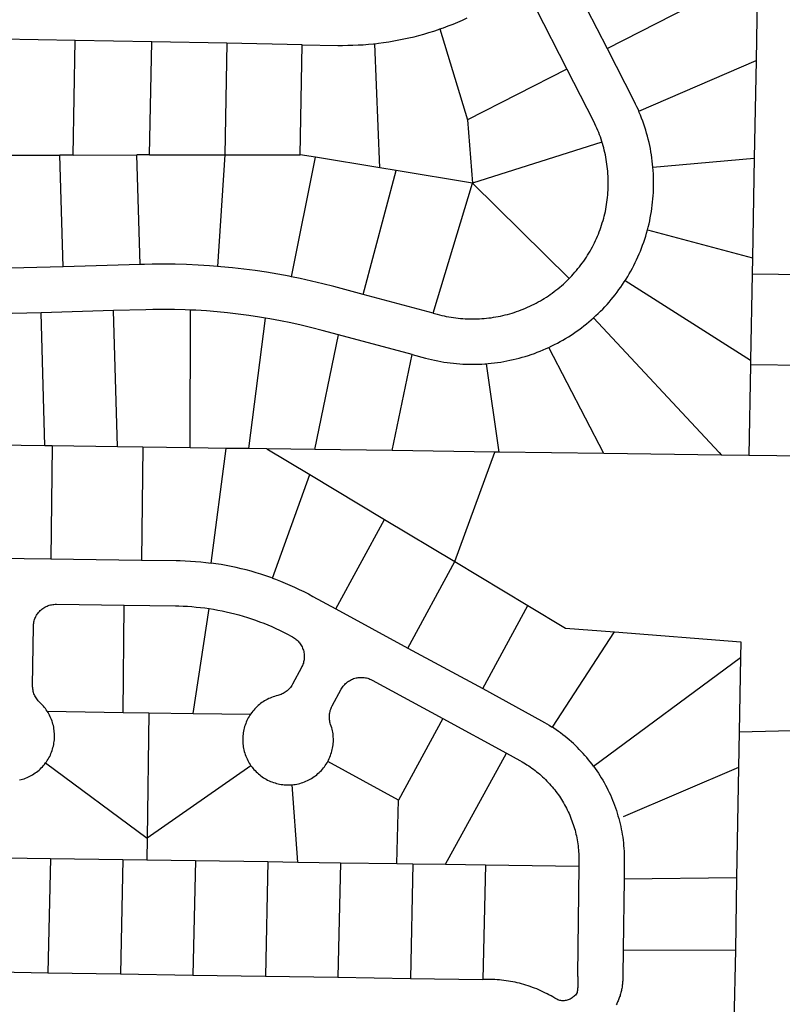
# Model space of a CAD drawing. Header units: feet. Extents: x 1348695 to 1391571, y 443146 to 661817.
# Tile 38 of 58: x 1370649 to 1371490, y 648002 to 649089. Entities that reach past the tile are written whole.
import ezdxf

# ---------------------------------------------------------------- set-up
doc = ezdxf.new("R2010")
doc.units = ezdxf.units.FT
doc.header["$MEASUREMENT"] = 0
doc.layers.add('eatpar', color=32, linetype='Continuous')

msp = doc.modelspace()

# ---------------------------------------------------------------- linework, layer by layer
at = {"layer": 'eatpar'}
for p, q in [((1371462.375, 649118.0625), (1371461, 649043.5625)), ((1371296.75, 649056.8125), (1371388.375, 649103.5625)), ((1371112.25, 649078.3125), (1371142.625, 648978.0625)), ((1370709.75, 649065.5), (1370628.25, 649067)), ((1370707.375, 648939.125), (1370709.75, 649065.5)), ((1370794.25, 649063.9375), (1370709.75, 649065.5)), ((1370791.875, 648939.25), (1370794.25, 649063.9375)), ((1370877.25, 649062.4375), (1370794.25, 649063.9375)), ((1370877.25, 649062.4375), (1370875, 648939.3125)), ((1370960.25, 649060.9375), (1370877.25, 649062.4375)), ((1370958, 648939.375), (1370960.25, 649060.9375)), ((1371045.75, 648925), (1371040.25, 649062.0625)), ((1371252.125, 649034), (1371142.625, 648978.0625)), ((1371331.5, 648987.5625), (1371461, 649043.5625)), ((1371461, 649043.5625), (1371459, 648935.5625)), ((1371142.625, 648978.0625), (1371148, 648908.1875)), ((1371291, 648953.3125), (1371148, 648908.1875)), ((1370625.875, 648939.0625), (1370692.875, 648939.125)), ((1370707.375, 648939.125), (1370692.875, 648939.125)), ((1370696.5, 648815.8125), (1370692.875, 648939.125)), ((1370707.375, 648939.125), (1370777.875, 648939.25)), ((1370791.875, 648939.25), (1370777.875, 648939.25)), ((1370781.375, 648818.25), (1370777.875, 648939.25)), ((1370791.875, 648939.25), (1370875, 648939.3125)), ((1370875, 648939.3125), (1370866.875, 648816.1875)), ((1370875, 648939.3125), (1370958, 648939.375)), ((1370948.5, 648804.75), (1370974.75, 648936.625)), ((1370974.75, 648936.625), (1370958, 648939.375)), ((1371045.75, 648925), (1370974.75, 648936.625)), ((1371064, 648922), (1371045.75, 648925)), ((1371347.125, 648925.75), (1371459, 648935.5625)), ((1371459, 648935.5625), (1371457, 648825.625)), ((1371027.375, 648785.25), (1371064, 648922)), ((1371148, 648908.1875), (1371064, 648922)), ((1371104.625, 648764.5), (1371148, 648908.1875)), ((1371254.625, 648802.8125), (1371148, 648908.1875)), ((1371341.125, 648856.5625), (1371457, 648825.625)), ((1370781.375, 648818.25), (1370696.5, 648815.8125)), ((1371457, 648825.625), (1371456.625, 648807.625)), ((1370696.5, 648815.8125), (1370533.5, 648811.1875)), ((1371456.625, 648807.625), (1371455, 648712.625)), ((1371727, 648803.6875), (1371456.625, 648807.625)), ((1371316.5, 648800.5), (1371455, 648712.625)), ((1371104.625, 648764.5), (1371027.375, 648785.25)), ((1370672.125, 648765.125), (1370592.125, 648762.8125)), ((1370752, 648767.4375), (1370672.125, 648765.125)), ((1370676.375, 648618.1875), (1370672.125, 648765.125)), ((1370756.5, 648617.0625), (1370752, 648767.4375)), ((1370836.5, 648615.9375), (1370837.125, 648768)), ((1370901.5, 648615.0625), (1370919.75, 648759.1875)), ((1370974, 648614.0625), (1371000.375, 648740.75)), ((1371081.75, 648718.875), (1371000.375, 648740.75)), ((1371059.5, 648612.875), (1371081.75, 648718.875)), ((1371293, 648609.6875), (1371232.5, 648726.875)), ((1371177.5, 648611.25), (1371163.625, 648708.8125)), ((1371454.875, 648707.625), (1371453.125, 648607.4375)), ((1371455, 648712.625), (1371454.875, 648707.625)), ((1371554.875, 648706.1875), (1371454.875, 648707.625)), ((1370676.375, 648618.1875), (1370596.375, 648619.3125)), ((1370684.375, 648618.0625), (1370676.375, 648618.1875)), ((1370684.375, 648618.0625), (1370683, 648493.375)), ((1370756.5, 648617.0625), (1370684.375, 648618.0625)), ((1370784.375, 648616.6875), (1370756.5, 648617.0625)), ((1370784.375, 648616.6875), (1370783, 648492)), ((1370836.5, 648615.9375), (1370784.375, 648616.6875)), ((1370876.375, 648615.375), (1370836.5, 648615.9375)), ((1370859.75, 648488.6875), (1370876.375, 648615.375)), ((1370901.5, 648615.0625), (1370876.375, 648615.375)), ((1370921.375, 648614.8125), (1370901.5, 648615.0625)), ((1370974, 648614.0625), (1370921.375, 648614.8125)), ((1370921.375, 648614.8125), (1370968.625, 648586.4375)), ((1371059.5, 648612.875), (1370974, 648614.0625)), ((1371172.75, 648611.3125), (1371059.5, 648612.875)), ((1371128.625, 648490.3125), (1371172.75, 648611.3125)), ((1371177.5, 648611.25), (1371172.75, 648611.3125)), ((1371293, 648609.6875), (1371177.5, 648611.25)), ((1371423, 648607.875), (1371293, 648609.6875)), ((1371453.125, 648607.4375), (1371423, 648607.875)), ((1371553.125, 648606.0625), (1371453.125, 648607.4375)), ((1370927.375, 648472.125), (1370968.625, 648586.4375)), ((1370968.625, 648586.4375), (1371050.875, 648537)), ((1370997.375, 648438.25), (1371050.875, 648537)), ((1371050.875, 648537), (1371128.625, 648490.3125)), ((1370583, 648494.75), (1370683, 648493.375)), ((1370683, 648493.375), (1370783, 648492)), ((1371076.875, 648395), (1371128.625, 648490.3125)), ((1371128.625, 648490.3125), (1371209.125, 648441.9375)), ((1370762.625, 648323.875), (1370764, 648442.3125)), ((1370840.125, 648322.8125), (1370857.625, 648438.5)), ((1370997.375, 648438.25), (1371076.875, 648395)), ((1371159.375, 648350.125), (1371209.125, 648441.9375)), ((1371236.25, 648307.5625), (1371304.75, 648412.75)), ((1371076.875, 648395), (1371159.375, 648350.125)), ((1371281.625, 648264.6875), (1371443.875, 648384.4375)), ((1371443.875, 648384.4375), (1371442.375, 648302.3125)), ((1370678.875, 648325.25), (1370762.625, 648323.875)), ((1370762.625, 648323.875), (1370791.125, 648323.5)), ((1370791.125, 648323.5), (1370789.375, 648185.125)), ((1370791.125, 648323.5), (1370840.125, 648322.8125)), ((1370840.125, 648322.8125), (1370903.25, 648321.9375)), ((1371115.5, 648317.0625), (1371066.625, 648227.1875)), ((1371115.5, 648317.0625), (1371185.75, 648278.8125)), ((1371442.375, 648302.3125), (1371717.375, 648310.125)), ((1371442.375, 648302.3125), (1371441.625, 648263.25)), ((1371118.375, 648156.375), (1371185.75, 648278.8125)), ((1370677.125, 648268.1875), (1370789.375, 648185.125)), ((1370903.75, 648265.0625), (1370789.375, 648185.125)), ((1371066.625, 648227.1875), (1370988.5, 648269.875)), ((1371441.625, 648263.25), (1371314.25, 648208.8125)), ((1371441.625, 648263.25), (1371439.5, 648141.25)), ((1370955.25, 648158.6875), (1370949.25, 648244.0625)), ((1371064.75, 648157.125), (1371066.625, 648227.1875)), ((1370789.375, 648185.125), (1370789, 648161.0625)), ((1370631.125, 648163.3125), (1370682.375, 648162.5625)), ((1370682.375, 648162.5625), (1370679.75, 648036.5625)), ((1370682.375, 648162.5625), (1370762.375, 648161.4375)), ((1370762.375, 648161.4375), (1370759.75, 648035.3125)), ((1370762.375, 648161.4375), (1370789, 648161.0625)), ((1370789, 648161.0625), (1370842.375, 648160.3125)), ((1370842.375, 648160.3125), (1370839.75, 648034.0625)), ((1370842.375, 648160.3125), (1370922.375, 648159.1875)), ((1370922.375, 648159.1875), (1370919.75, 648032.8125)), ((1370922.375, 648159.1875), (1370955.25, 648158.6875)), ((1370955.25, 648158.6875), (1371002.375, 648158)), ((1371002.375, 648158), (1370999.625, 648031.625)), ((1371002.375, 648158), (1371064.75, 648157.125)), ((1371064.75, 648157.125), (1371082.375, 648156.875)), ((1371082.375, 648156.875), (1371079.625, 648030.375)), ((1371082.375, 648156.875), (1371118.375, 648156.375)), ((1371118.375, 648156.375), (1371162.375, 648155.75)), ((1371162.375, 648155.75), (1371159.625, 648029.125)), ((1371162.375, 648155.75), (1371265.5, 648154.25)), ((1371315.375, 648139.9375), (1371314.375, 648061.6875)), ((1371439.5, 648141.25), (1371315.375, 648139.9375)), ((1371439.5, 648141.25), (1371438.125, 648061.4375)), ((1371314.375, 648061.6875), (1371438.125, 648061.4375)), ((1371438.125, 648061.4375), (1371436.625, 647981.4375)), ((1370599.75, 648037.8125), (1370679.75, 648036.5625)), ((1370679.75, 648036.5625), (1370759.75, 648035.3125)), ((1370759.75, 648035.3125), (1370839.75, 648034.0625)), ((1370839.75, 648034.0625), (1370919.75, 648032.8125)), ((1370919.75, 648032.8125), (1370999.625, 648031.625)), ((1370999.625, 648031.625), (1371079.625, 648030.375)), ((1371079.625, 648030.375), (1371159.625, 648029.125))]:
    msp.add_line(p, q, dxfattribs=at)
for points in [[(1371262.625, 649123.5), (1371296.75, 649056.8125)], [(1371218, 649100.8125), (1371252.125, 649034)], [(1371112.25, 649078.3125), (1371116.125, 649079.6875), (1371121.375, 649081.6875), (1371126.75, 649083.75), (1371132, 649085.875), (1371137.125, 649088.125), (1371142.375, 649090.5)], [(1371040.25, 649062.0625), (1371044.5, 649062.5625), (1371050.125, 649063.3125), (1371055.75, 649064.125), (1371061.375, 649065.0625), (1371067, 649066.125), (1371072.5, 649067.25), (1371078, 649068.4375), (1371083.625, 649069.75), (1371089, 649071.1875), (1371094.5, 649072.6875), (1371100, 649074.3125), (1371105.375, 649076), (1371110.75, 649077.8125), (1371112.25, 649078.3125)], [(1370960.25, 649060.9375), (1370999.375, 649060.1875), (1371004.875, 649060.1875), (1371010.625, 649060.25), (1371016.25, 649060.375), (1371022, 649060.625), (1371027.625, 649060.9375), (1371033.25, 649061.375), (1371038.875, 649061.9375), (1371040.25, 649062.0625)], [(1371296.75, 649056.8125), (1371326.125, 648999.125), (1371327.75, 648995.75), (1371329.25, 648992.625), (1371330.75, 648989.4375), (1371331.5, 648987.5625)], [(1371252.125, 649034), (1371281.5, 648976.375), (1371282.875, 648973.875), (1371284, 648971.5), (1371285, 648969.125), (1371286.125, 648966.75), (1371287.125, 648964.3125), (1371288, 648961.875), (1371289, 648959.4375), (1371289.875, 648956.9375), (1371290.625, 648954.5), (1371291, 648953.3125)], [(1371347.125, 648925.75), (1371346.875, 648929), (1371346.5, 648932.5), (1371346.125, 648935.9375), (1371345.5, 648939.375), (1371345, 648942.8125), (1371344.375, 648946.25), (1371343.625, 648949.6875), (1371342.875, 648953.0625), (1371342.125, 648956.5), (1371341.25, 648959.875), (1371340.25, 648963.25), (1371339.25, 648966.5625), (1371338.25, 648969.875), (1371337.125, 648973.1875), (1371336, 648976.5), (1371334.75, 648979.75), (1371333.5, 648983), (1371332.125, 648986.25), (1371331.5, 648987.5625)], [(1371254.625, 648802.8125), (1371255.875, 648803.9375), (1371257.625, 648805.8125), (1371259.375, 648807.75), (1371261.125, 648809.75), (1371262.875, 648811.6875), (1371264.5, 648813.75), (1371266.125, 648815.8125), (1371267.75, 648817.875), (1371269.25, 648819.9375), (1371270.875, 648822.125), (1371272.375, 648824.25), (1371273.75, 648826.4375), (1371275.125, 648828.625), (1371276.5, 648830.875), (1371277.875, 648833.125), (1371279.125, 648835.375), (1371280.375, 648837.6875), (1371281.625, 648840), (1371282.75, 648842.375), (1371283.875, 648844.75), (1371285, 648847.125), (1371286, 648849.5), (1371287, 648851.9375), (1371288, 648854.375), (1371288.875, 648856.8125), (1371289.75, 648859.3125), (1371290.625, 648861.75), (1371291.375, 648864.25), (1371292.125, 648866.75), (1371292.875, 648869.3125), (1371293.5, 648871.8125), (1371294.125, 648874.375), (1371294.75, 648876.9375), (1371295.25, 648879.5), (1371295.75, 648882.0625), (1371296.125, 648884.625), (1371296.5, 648887.25), (1371296.875, 648889.8125), (1371297.125, 648892.4375), (1371297.375, 648895.0625), (1371297.625, 648897.625), (1371297.75, 648900.25), (1371297.875, 648902.875), (1371298, 648905.5), (1371298, 648908.125), (1371298, 648910.75), (1371297.875, 648913.375), (1371297.75, 648915.9375), (1371297.625, 648918.5625), (1371297.375, 648921.1875), (1371297.125, 648923.8125), (1371296.875, 648926.375), (1371296.5, 648929), (1371296.125, 648931.5625), (1371295.75, 648934.1875), (1371295.25, 648936.75), (1371294.75, 648939.3125), (1371294.125, 648941.875), (1371293.5, 648944.4375), (1371292.875, 648946.9375), (1371292.25, 648949.4375), (1371291.5, 648952), (1371291, 648953.3125)], [(1371341.125, 648856.5625), (1371342, 648859.6875), (1371342.875, 648863.125), (1371343.625, 648866.5), (1371344.25, 648869.9375), (1371345, 648873.375), (1371345.5, 648876.8125), (1371346, 648880.25), (1371346.5, 648883.75), (1371346.875, 648887.1875), (1371347.25, 648890.6875), (1371347.5, 648894.125), (1371347.75, 648897.625), (1371347.875, 648901.125), (1371348, 648904.625), (1371348, 648908.125), (1371348, 648911.5625), (1371347.875, 648915.0625), (1371347.75, 648918.5625), (1371347.5, 648922.0625), (1371347.125, 648925.75)], [(1371316.5, 648800.5), (1371317.5, 648802.125), (1371319.375, 648805.125), (1371321.125, 648808.125), (1371322.875, 648811.125), (1371324.5, 648814.1875), (1371326.125, 648817.3125), (1371327.75, 648820.4375), (1371329.25, 648823.5625), (1371330.625, 648826.75), (1371332.125, 648829.9375), (1371333.375, 648833.1875), (1371334.625, 648836.4375), (1371335.875, 648839.6875), (1371337.125, 648843), (1371338.125, 648846.3125), (1371339.25, 648849.625), (1371340.25, 648853), (1371341.125, 648856.5625)], [(1370866.875, 648816.1875), (1370858, 648816.875), (1370845.375, 648817.6875), (1370832.75, 648818.25), (1370820.125, 648818.5625), (1370807.5, 648818.6875), (1370794.75, 648818.5625), (1370786.375, 648818.375), (1370781.375, 648818.25)], [(1370948.5, 648804.75), (1370945.75, 648805.3125), (1370933.375, 648807.625), (1370920.875, 648809.6875), (1370908.375, 648811.5625), (1370895.75, 648813.25), (1370883.25, 648814.6875), (1370870.625, 648815.875), (1370866.875, 648816.1875)], [(1371027.375, 648785.25), (1370995.125, 648793.875), (1370982.875, 648797.0625), (1370970.5, 648800.0625), (1370958.125, 648802.75), (1370948.5, 648804.75)], [(1371104.625, 648764.5), (1371109.125, 648763.3125), (1371111.625, 648762.6875), (1371114.25, 648762.0625), (1371116.75, 648761.5), (1371119.25, 648760.9375), (1371121.875, 648760.5), (1371124.5, 648760.0625), (1371127, 648759.6875), (1371129.625, 648759.3125), (1371132.25, 648759), (1371134.875, 648758.75), (1371137.5, 648758.5625), (1371140.125, 648758.375), (1371142.75, 648758.3125), (1371145.375, 648758.1875), (1371147.875, 648758.1875), (1371150.5, 648758.1875), (1371153.125, 648758.25), (1371155.75, 648758.375), (1371158.375, 648758.5625), (1371161, 648758.75), (1371163.625, 648759), (1371166.25, 648759.3125), (1371168.75, 648759.625), (1371171.375, 648760), (1371174, 648760.4375), (1371176.5, 648760.9375), (1371179.125, 648761.4375), (1371181.625, 648762), (1371184.25, 648762.625), (1371186.75, 648763.25), (1371189.25, 648764), (1371191.75, 648764.75), (1371194.25, 648765.5), (1371196.75, 648766.3125), (1371199.25, 648767.1875), (1371201.75, 648768.125), (1371204.125, 648769.0625), (1371206.5, 648770.0625), (1371209, 648771.125), (1371211.375, 648772.1875), (1371213.75, 648773.3125), (1371216, 648774.5), (1371218.375, 648775.6875), (1371220.625, 648776.9375), (1371223, 648778.25), (1371225.25, 648779.5625), (1371227.375, 648780.9375), (1371229.625, 648782.375), (1371231.875, 648783.8125), (1371234, 648785.25), (1371236.125, 648786.8125), (1371238.25, 648788.375), (1371240.25, 648789.9375), (1371242.375, 648791.5625), (1371244.375, 648793.25), (1371246.375, 648794.9375), (1371248.375, 648796.6875), (1371250.25, 648798.4375), (1371252.125, 648800.25), (1371254.625, 648802.8125)], [(1371281.75, 648759.5), (1371284.375, 648761.875), (1371286.875, 648764.25), (1371289.375, 648766.6875), (1371291.75, 648769.1875), (1371294.25, 648771.75), (1371296.625, 648774.3125), (1371298.875, 648776.875), (1371301.125, 648779.5625), (1371303.375, 648782.25), (1371305.5, 648785), (1371307.625, 648787.75), (1371309.75, 648790.5625), (1371311.75, 648793.375), (1371313.75, 648796.25), (1371315.625, 648799.1875), (1371316.5, 648800.5)], [(1370837.125, 648768), (1370831, 648768.25), (1370819.25, 648768.5625), (1370807.375, 648768.6875), (1370795.625, 648768.5625), (1370787.75, 648768.4375), (1370752, 648767.4375)], [(1370919.75, 648759.1875), (1370913, 648760.3125), (1370901.375, 648762.0625), (1370889.75, 648763.625), (1370878, 648764.9375), (1370866.25, 648766.0625), (1370854.5, 648767), (1370842.75, 648767.75), (1370837.125, 648768)], [(1371000.375, 648740.75), (1370982.125, 648745.625), (1370970.75, 648748.5625), (1370959.25, 648751.3125), (1370947.75, 648753.875), (1370936.25, 648756.25), (1370924.625, 648758.375), (1370919.75, 648759.1875)], [(1371232.5, 648726.875), (1371235.625, 648728.375), (1371238.75, 648729.9375), (1371241.875, 648731.5625), (1371244.875, 648733.25), (1371247.875, 648734.9375), (1371250.875, 648736.6875), (1371253.875, 648738.5), (1371256.875, 648740.375), (1371259.75, 648742.3125), (1371262.625, 648744.3125), (1371265.5, 648746.3125), (1371268.25, 648748.375), (1371271, 648750.5), (1371273.75, 648752.6875), (1371276.5, 648754.9375), (1371279.125, 648757.1875), (1371281.75, 648759.5)], [(1371281.75, 648759.5), (1371420.125, 648610.875), (1371423, 648607.875)], [(1371081.75, 648718.875), (1371096.125, 648715), (1371099.5, 648714.125), (1371102.875, 648713.3125), (1371106.375, 648712.5625), (1371109.75, 648711.875), (1371113.125, 648711.25), (1371116.625, 648710.6875), (1371120.125, 648710.125), (1371123.5, 648709.6875), (1371127, 648709.3125), (1371130.5, 648708.9375), (1371134, 648708.6875), (1371137.5, 648708.4375), (1371140.875, 648708.3125), (1371144.375, 648708.25), (1371147.875, 648708.1875), (1371151.375, 648708.1875), (1371154.875, 648708.3125), (1371158.375, 648708.4375), (1371161.875, 648708.6875), (1371163.625, 648708.8125)], [(1371163.625, 648708.8125), (1371165.375, 648708.9375), (1371168.875, 648709.25), (1371172.25, 648709.6875), (1371175.75, 648710.125), (1371179.25, 648710.625), (1371182.625, 648711.1875), (1371186.125, 648711.875), (1371189.5, 648712.5625), (1371192.875, 648713.3125), (1371196.25, 648714.125), (1371199.625, 648715), (1371203, 648715.9375), (1371206.375, 648716.875), (1371209.75, 648717.9375), (1371213, 648719.0625), (1371216.375, 648720.1875), (1371219.625, 648721.4375), (1371222.875, 648722.6875), (1371226, 648724.0625), (1371229.25, 648725.4375), (1371232.5, 648726.875)], [(1370783, 648492), (1370821.125, 648491.5), (1370825.625, 648491.4375), (1370831.25, 648491.25), (1370836.875, 648490.9375), (1370842.625, 648490.5625), (1370848.25, 648490.0625), (1370853.875, 648489.4375), (1370859.75, 648488.6875)], [(1370927.375, 648472.125), (1370925.5, 648472.8125), (1370920.125, 648474.6875), (1370914.75, 648476.4375), (1370909.375, 648478.0625), (1370903.875, 648479.6875), (1370898.375, 648481.125), (1370892.875, 648482.5), (1370887.375, 648483.8125), (1370881.875, 648485), (1370876.25, 648486.0625), (1370870.75, 648487.0625), (1370865.125, 648487.9375), (1370859.75, 648488.6875)], [(1370927.375, 648472.125), (1370930.875, 648470.875), (1370936.125, 648468.8125), (1370941.375, 648466.6875), (1370946.625, 648464.5), (1370951.875, 648462.1875), (1370957, 648459.75), (1370962, 648457.25), (1370967.125, 648454.6875), (1370972.125, 648452), (1370997.375, 648438.25)], [(1370678.875, 648325.25), (1370677.875, 648326.6875), (1370676.875, 648328.125), (1370675.875, 648329.5), (1370674.75, 648330.8125), (1370673.5, 648332.125), (1370672.375, 648333.375), (1370670.75, 648334.8125), (1370669.875, 648335.75), (1370669, 648336.6875), (1370668.125, 648337.6875), (1370667.375, 648338.75), (1370666.625, 648339.875), (1370665.875, 648341), (1370665.375, 648342.125), (1370664.75, 648343.3125), (1370664.25, 648344.5625), (1370663.875, 648345.8125), (1370663.5, 648347.0625), (1370663.25, 648348.3125), (1370663, 648349.625), (1370662.875, 648350.9375), (1370662.75, 648352.1875), (1370662.75, 648353.5625), (1370663.625, 648418.625), (1370663.625, 648419.9375), (1370663.75, 648421.25), (1370664, 648422.5625), (1370664.25, 648423.8125), (1370664.625, 648425.125), (1370665, 648426.375), (1370665.375, 648427.5625), (1370665.875, 648428.8125), (1370666.5, 648429.9375), (1370667.125, 648431.125), (1370667.875, 648432.1875), (1370668.625, 648433.25), (1370669.375, 648434.3125), (1370670.25, 648435.3125), (1370671.125, 648436.25), (1370672.125, 648437.125), (1370673.125, 648437.9375), (1370674.25, 648438.75), (1370675.25, 648439.4375), (1370676.375, 648440.125), (1370677.625, 648440.75), (1370678.75, 648441.3125), (1370680, 648441.75), (1370681.25, 648442.1875), (1370682.5, 648442.5625), (1370683.75, 648442.8125), (1370685, 648443.0625), (1370686.375, 648443.1875), (1370687.625, 648443.3125), (1370689, 648443.3125), (1370764, 648442.3125)], [(1370764, 648442.3125), (1370820.375, 648441.5625), (1370824.25, 648441.4375), (1370829, 648441.3125), (1370833.75, 648441.0625), (1370838.625, 648440.6875), (1370843.375, 648440.25), (1370848.125, 648439.75), (1370852.875, 648439.1875), (1370857.625, 648438.5)], [(1370857.625, 648438.5), (1370862.375, 648437.75), (1370867.125, 648436.9375), (1370871.875, 648436), (1370876.5, 648435), (1370881.25, 648433.875), (1370885.875, 648432.75), (1370890.5, 648431.5), (1370895.125, 648430.1875), (1370899.75, 648428.75), (1370904.25, 648427.25), (1370908.75, 648425.6875), (1370913.25, 648424.0625), (1370917.75, 648422.3125), (1370922.25, 648420.5), (1370926.625, 648418.625), (1370931, 648416.6875), (1370935.375, 648414.6875), (1370939.75, 648412.5625), (1370944, 648410.375), (1370948.25, 648408.125), (1370949.5, 648407.375), (1370950.625, 648406.75), (1370951.625, 648406), (1370952.75, 648405.25), (1370953.75, 648404.4375), (1370954.75, 648403.5625), (1370955.625, 648402.625), (1370956.5, 648401.625), (1370957.375, 648400.625), (1370958.125, 648399.5625), (1370958.875, 648398.5), (1370959.5, 648397.375), (1370960.125, 648396.1875), (1370960.625, 648395), (1370961.125, 648393.75), (1370961.5, 648392.5), (1370961.875, 648391.25), (1370962.125, 648390), (1370962.25, 648388.6875), (1370962.375, 648387.375), (1370962.5, 648386.0625), (1370962.5, 648384.75), (1370962.375, 648383.4375), (1370962.25, 648382.125), (1370962.125, 648380.875), (1370961.75, 648379.5625), (1370961.5, 648378.3125), (1370961, 648377.0625), (1370960.625, 648375.875), (1370960, 648374.625), (1370959.5, 648373.5), (1370949.375, 648354.9375), (1370948.75, 648353.6875), (1370948, 648352.625), (1370947.25, 648351.5625), (1370946.5, 648350.5625), (1370945.5, 648349.5625), (1370944.625, 648348.6875), (1370943.625, 648347.8125), (1370942.625, 648347), (1370941.625, 648346.1875), (1370940.5, 648345.5), (1370939.375, 648344.875), (1370938.125, 648344.25), (1370937, 648343.75), (1370935.75, 648343.25), (1370934.5, 648342.875), (1370933.25, 648342.5625), (1370931.5, 648342.125), (1370929.75, 648341.625), (1370928.125, 648341.0625), (1370926.5, 648340.5), (1370924.875, 648339.8125), (1370923.25, 648339.125), (1370921.75, 648338.3125), (1370920.25, 648337.5), (1370918.625, 648336.625), (1370917.25, 648335.6875), (1370915.75, 648334.6875), (1370914.375, 648333.6875), (1370913, 648332.5625), (1370911.625, 648331.4375), (1370910.375, 648330.3125), (1370909.125, 648329.0625), (1370907.875, 648327.8125), (1370906.75, 648326.5), (1370905.625, 648325.1875), (1370904.5, 648323.8125), (1370903.25, 648321.9375)], [(1371209.125, 648441.9375), (1371250.625, 648417), (1371304.75, 648412.75)], [(1371304.75, 648412.75), (1371444.25, 648401.75), (1371443.875, 648384.4375)], [(1370988.5, 648269.875), (1370989.25, 648271.375), (1370990, 648272.9375), (1370990.75, 648274.5625), (1370991.375, 648276.1875), (1370992, 648277.8125), (1370992.5, 648279.5), (1370993, 648281.125), (1370993.375, 648282.875), (1370993.75, 648284.5625), (1370994, 648286.25), (1370994.25, 648288), (1370994.5, 648289.75), (1370994.625, 648291.5), (1370994.625, 648293.25), (1370994.625, 648295), (1370994.5, 648296.6875), (1370994.375, 648298.4375), (1370994.25, 648300.1875), (1370994, 648301.9375), (1370993.625, 648303.625), (1370993.25, 648305.3125), (1370992.875, 648307.0625), (1370992.375, 648308.6875), (1370991.625, 648310.75), (1370991.25, 648312), (1370990.875, 648313.25), (1370990.625, 648314.5), (1370990.5, 648315.8125), (1370990.375, 648317.125), (1370990.25, 648318.4375), (1370990.25, 648319.75), (1370990.375, 648321.0625), (1370990.5, 648322.375), (1370990.625, 648323.625), (1370991, 648324.9375), (1370991.25, 648326.1875), (1370991.75, 648327.4375), (1370992.125, 648328.625), (1370992.75, 648329.875), (1370993.375, 648331.0625), (1371003.375, 648349.5625), (1371004.125, 648350.6875), (1371004.75, 648351.8125), (1371005.5, 648352.875), (1371006.375, 648353.875), (1371007.25, 648354.875), (1371008.125, 648355.75), (1371009.125, 648356.625), (1371010.125, 648357.5), (1371011.25, 648358.25), (1371012.375, 648358.9375), (1371013.5, 648359.625), (1371014.625, 648360.1875), (1371015.875, 648360.75), (1371017, 648361.1875), (1371018.25, 648361.625), (1371019.625, 648361.9375), (1371020.875, 648362.1875), (1371022.125, 648362.4375), (1371023.5, 648362.5625), (1371024.75, 648362.625), (1371026, 648362.625), (1371027.375, 648362.5625), (1371028.625, 648362.4375), (1371030, 648362.1875), (1371031.25, 648361.9375), (1371032.5, 648361.5625), (1371033.75, 648361.1875), (1371035, 648360.6875), (1371036.125, 648360.1875), (1371037.375, 648359.5625), (1371115.5, 648317.0625)], [(1371159.375, 648350.125), (1371224.375, 648314.75), (1371227.5, 648312.875), (1371230.125, 648311.375), (1371232.75, 648309.75), (1371235.375, 648308.125), (1371236.25, 648307.5625)], [(1370677.125, 648268.1875), (1370678, 648269.375), (1370679, 648270.8125), (1370679.875, 648272.25), (1370680.75, 648273.8125), (1370681.625, 648275.3125), (1370682.375, 648276.875), (1370683, 648278.5), (1370683.75, 648280.125), (1370684.25, 648281.75), (1370684.875, 648283.4375), (1370685.25, 648285.125), (1370685.75, 648286.8125), (1370686.125, 648288.5), (1370686.375, 648290.1875), (1370686.625, 648291.9375), (1370686.875, 648293.6875), (1370686.875, 648295.4375), (1370687, 648297.1875), (1370687, 648298.9375), (1370686.875, 648300.625), (1370686.75, 648302.375), (1370686.625, 648304.125), (1370686.375, 648305.875), (1370686.125, 648307.5625), (1370685.75, 648309.3125), (1370685.25, 648311), (1370684.75, 648312.625), (1370684.25, 648314.3125), (1370683.625, 648315.9375), (1370683, 648317.5625), (1370682.25, 648319.1875), (1370681.5, 648320.75), (1370680.75, 648322.25), (1370679.875, 648323.8125), (1370678.875, 648325.25)], [(1370903.25, 648321.9375), (1370902.625, 648320.9375), (1370901.625, 648319.4375), (1370900.75, 648317.9375), (1370900, 648316.375), (1370899.25, 648314.8125), (1370898.5, 648313.1875), (1370897.875, 648311.5625), (1370897.25, 648309.9375), (1370896.75, 648308.25), (1370896.25, 648306.625), (1370895.875, 648304.875), (1370895.5, 648303.1875), (1370895.25, 648301.5), (1370895, 648299.75), (1370894.75, 648298), (1370894.625, 648296.25), (1370894.625, 648294.5), (1370894.625, 648292.75), (1370894.75, 648291.0625), (1370894.875, 648289.3125), (1370895, 648287.5625), (1370895.25, 648285.8125), (1370895.625, 648284.125), (1370896, 648282.4375), (1370896.375, 648280.6875), (1370896.875, 648279.0625), (1370897.375, 648277.375), (1370898, 648275.75), (1370898.75, 648274.125), (1370899.375, 648272.5625), (1370900.125, 648271), (1370901, 648269.4375), (1370901.875, 648267.9375), (1370902.875, 648266.4375), (1370903.75, 648265.0625)], [(1371281.625, 648264.6875), (1371280, 648266.875), (1371278.125, 648269.3125), (1371276.125, 648271.6875), (1371274.25, 648274), (1371272.25, 648276.3125), (1371270.25, 648278.625), (1371268.125, 648280.875), (1371266, 648283.0625), (1371263.875, 648285.25), (1371261.625, 648287.375), (1371259.5, 648289.4375), (1371257.25, 648291.5), (1371254.875, 648293.5625), (1371252.625, 648295.5), (1371250.25, 648297.4375), (1371247.875, 648299.3125), (1371245.375, 648301.1875), (1371242.875, 648303), (1371240.375, 648304.75), (1371237.875, 648306.5), (1371236.25, 648307.5625)], [(1371185.75, 648278.8125), (1371200.5, 648270.8125), (1371202.75, 648269.5), (1371204.625, 648268.375), (1371206.5, 648267.25), (1371208.25, 648266.125), (1371210.125, 648264.9375), (1371211.875, 648263.6875), (1371213.75, 648262.4375), (1371215.5, 648261.125), (1371217.25, 648259.8125), (1371218.875, 648258.4375), (1371220.625, 648257.0625), (1371222.25, 648255.6875), (1371223.875, 648254.25), (1371225.5, 648252.75), (1371227.125, 648251.25), (1371228.625, 648249.75), (1371230.25, 648248.1875), (1371231.75, 648246.625), (1371233.125, 648245), (1371234.625, 648243.375), (1371236, 648241.75), (1371237.5, 648240.0625), (1371238.875, 648238.375), (1371240.125, 648236.625), (1371241.5, 648234.875), (1371242.75, 648233.125), (1371244, 648231.3125), (1371245.125, 648229.5), (1371246.375, 648227.6875), (1371247.5, 648225.8125), (1371248.625, 648223.9375), (1371249.75, 648222.0625), (1371250.75, 648220.125), (1371251.75, 648218.1875), (1371252.75, 648216.25), (1371253.75, 648214.25), (1371254.625, 648212.3125), (1371255.5, 648210.3125), (1371256.375, 648208.3125), (1371257.125, 648206.25), (1371257.875, 648204.25), (1371258.625, 648202.1875), (1371259.375, 648200.125), (1371260, 648198), (1371260.625, 648195.9375), (1371261.25, 648193.8125), (1371261.75, 648191.75), (1371262.25, 648189.625), (1371262.75, 648187.5), (1371263.25, 648185.3125), (1371263.625, 648183.1875), (1371264, 648181.0625), (1371264.375, 648178.875), (1371264.625, 648176.75), (1371264.875, 648174.5625), (1371265.125, 648172.375), (1371265.25, 648170.1875), (1371265.375, 648168.0625), (1371265.5, 648165.875), (1371265.625, 648163.6875), (1371265.625, 648161.5), (1371265.625, 648159.3125), (1371265.5, 648154.25)], [(1370648.25, 648249.3125), (1370650, 648249.6875), (1370651.625, 648250.1875), (1370653.375, 648250.75), (1370655, 648251.3125), (1370656.625, 648252), (1370658.125, 648252.6875), (1370659.75, 648253.4375), (1370661.25, 648254.3125), (1370662.75, 648255.1875), (1370664.25, 648256.0625), (1370665.75, 648257.0625), (1370667.125, 648258.0625), (1370668.5, 648259.1875), (1370669.875, 648260.3125), (1370671.125, 648261.4375), (1370672.375, 648262.6875), (1370673.625, 648263.9375), (1370674.75, 648265.25), (1370675.875, 648266.5625), (1370677.125, 648268.1875)], [(1370903.75, 648265.0625), (1370904.875, 648263.625), (1370905.875, 648262.25), (1370907, 648260.875), (1370908.25, 648259.625), (1370909.375, 648258.375), (1370910.75, 648257.125), (1370912, 648256), (1370913.375, 648254.875), (1370914.75, 648253.8125), (1370916.125, 648252.8125), (1370917.625, 648251.8125), (1370919.125, 648250.875), (1370920.625, 648250.0625), (1370922.125, 648249.25), (1370923.75, 648248.4375), (1370925.25, 648247.75), (1370926.875, 648247.125), (1370928.5, 648246.5), (1370930.25, 648246), (1370931.875, 648245.5), (1370933.625, 648245.125), (1370935.25, 648244.75), (1370937, 648244.4375), (1370938.75, 648244.25), (1370940.5, 648244.0625), (1370942.25, 648243.9375), (1370944, 648243.875), (1370945.75, 648243.875), (1370947.5, 648243.9375), (1370949.25, 648244.0625)], [(1370949.25, 648244.0625), (1370951, 648244.25), (1370952.625, 648244.5), (1370954.375, 648244.8125), (1370956.125, 648245.1875), (1370957.75, 648245.625), (1370959.5, 648246.125), (1370961.125, 648246.6875), (1370962.75, 648247.25), (1370964.375, 648247.9375), (1370966, 648248.625), (1370967.5, 648249.4375), (1370969, 648250.25), (1370970.625, 648251.125), (1370972, 648252.0625), (1370973.5, 648253.0625), (1370974.875, 648254.0625), (1370976.25, 648255.1875), (1370977.625, 648256.3125), (1370978.875, 648257.4375), (1370980.125, 648258.6875), (1370981.375, 648259.9375), (1370982.5, 648261.25), (1370983.625, 648262.5625), (1370984.75, 648263.9375), (1370985.75, 648265.375), (1370986.625, 648266.8125), (1370987.625, 648268.3125), (1370988.5, 648269.875)], [(1371281.625, 648264.6875), (1371283.625, 648261.9375), (1371285.375, 648259.4375), (1371287, 648256.875), (1371288.625, 648254.3125), (1371290.25, 648251.75), (1371291.875, 648249.125), (1371293.375, 648246.4375), (1371294.75, 648243.75), (1371296.25, 648241.0625), (1371297.625, 648238.3125), (1371298.875, 648235.5625), (1371300.25, 648232.8125), (1371301.5, 648230), (1371302.625, 648227.1875), (1371303.75, 648224.375), (1371304.875, 648221.5), (1371305.875, 648218.625), (1371306.875, 648215.75), (1371307.75, 648212.8125), (1371308.625, 648209.9375), (1371309.5, 648206.9375), (1371310.25, 648204), (1371311, 648201.0625), (1371311.625, 648198.0625), (1371312.25, 648195.0625), (1371312.875, 648192.0625), (1371313.375, 648189.0625), (1371313.875, 648186.0625), (1371314.25, 648183), (1371314.625, 648180), (1371314.875, 648176.9375), (1371315.125, 648173.875), (1371315.375, 648170.875), (1371315.5, 648167.8125), (1371315.625, 648164.75), (1371315.625, 648161.6875), (1371315.625, 648158.625), (1371315.375, 648139.9375)], [(1371265.5, 648154.25), (1371264, 648034.375), (1371264.125, 648033.1875), (1371264.25, 648032), (1371264.25, 648030.875), (1371264.375, 648029.6875), (1371264.375, 648028.5625), (1371264.5, 648027.375), (1371264.5, 648026.25), (1371264.5, 648025.0625), (1371264.375, 648023.9375), (1371264.375, 648022.75), (1371264.25, 648021.625), (1371264.25, 648020.4375), (1371264.125, 648019.3125), (1371264, 648018.125), (1371263.875, 648017), (1371263.625, 648015.875), (1371263.5, 648014.6875), (1371262.375, 648012.9375), (1371261.625, 648011.9375), (1371260.75, 648011.0625), (1371259.875, 648010.1875), (1371259, 648009.4375), (1371258, 648008.6875), (1371257, 648008.0625), (1371256, 648007.5), (1371254.875, 648007), (1371253.75, 648006.5625), (1371252.625, 648006.1875), (1371251.375, 648005.9375), (1371250.25, 648005.75), (1371249.25, 648005.6875), (1371248.125, 648005.6875), (1371246.875, 648005.6875), (1371245.75, 648005.875), (1371244.5, 648006.0625), (1371243.375, 648006.375), (1371242.25, 648006.75), (1371241.125, 648007.25), (1371239, 648008.5625), (1371236.875, 648009.8125), (1371234.75, 648011.0625), (1371232.5, 648012.25), (1371230.375, 648013.4375), (1371228.125, 648014.5625), (1371225.875, 648015.625), (1371223.5, 648016.6875), (1371221.25, 648017.6875), (1371219, 648018.625), (1371216.625, 648019.5625), (1371214.25, 648020.4375), (1371211.875, 648021.25), (1371209.5, 648022.0625), (1371207.125, 648022.8125), (1371204.75, 648023.5625), (1371202.375, 648024.25), (1371200, 648024.875), (1371197.5, 648025.4375), (1371195.125, 648026), (1371192.625, 648026.5), (1371190.125, 648027), (1371187.75, 648027.375), (1371185.25, 648027.75), (1371182.75, 648028.125), (1371180.25, 648028.375), (1371177.75, 648028.625), (1371175.25, 648028.8125), (1371172.75, 648029), (1371170.25, 648029.125), (1371167.75, 648029.1875), (1371165.25, 648029.1875), (1371162.75, 648029.1875), (1371159.625, 648029.125)], [(1371314.375, 648061.6875), (1371314, 648033.6875), (1371314, 648032.5625), (1371314, 648031.3125), (1371314, 648030.125), (1371314, 648028.9375), (1371313.875, 648027.6875), (1371313.75, 648026.5), (1371313.75, 648025.3125), (1371313.625, 648024.125), (1371313.375, 648022.875), (1371313.25, 648021.6875), (1371313.125, 648020.5), (1371312.875, 648019.3125), (1371312.625, 648018.125), (1371312.375, 648016.9375), (1371312.125, 648015.75), (1371311.875, 648014.625), (1371311.5, 648013.4375), (1371311.125, 648012.25), (1371310.875, 648011.125), (1371310.5, 648009.9375), (1371310, 648008.8125), (1371309.625, 648007.6875), (1371309.25, 648006.5625), (1371308.75, 648005.4375), (1371308.25, 648004.3125), (1371307.75, 648003.1875), (1371307.25, 648002.125), (1371306.75, 648001.0625)]]:
    msp.add_lwpolyline(points, dxfattribs=at)

doc.saveas('drawing.dxf')
